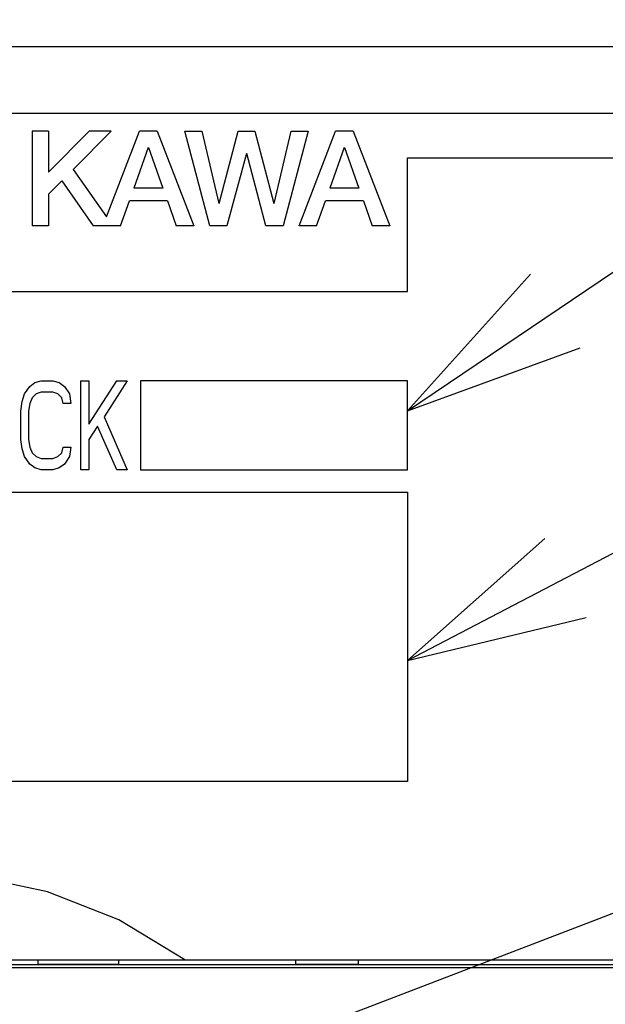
# Model space of a CAD drawing. Extents: x 61 to 816, y 33 to 560.
# Tile 12 of 22: x 451 to 464, y 419 to 441. Entities that reach past the tile are written whole.
import ezdxf

# ---------------------------------------------------------------- set-up
doc = ezdxf.new("R2010")
doc.units = 0
doc.header["$LTSCALE"] = 46.2
for name, color, linetype in [('ALL_CURVE', 7, 'CONTINUOUS'), ('ALL_FEATURES', 7, 'CONTINUOUS'), ('ALL_NOTE', 7, 'CONTINUOUS')]:
    doc.layers.add(name, color=color, linetype=linetype)

msp = doc.modelspace()

# ---------------------------------------------------------------- linework, layer by layer
at = {"layer": 'ALL_CURVE', "color": 4, "linetype": 'CONTINUOUS'}
for p, q in [((478.5, 438.5), (441.5, 438.5)), ((459.5, 434.5), (459.5, 437.5)), ((459.5, 437.5), (478.5, 437.5)), ((441.5, 434.5), (459.5, 434.5)), ((450.901, 432.202), (451.016, 432.372)), ((451.016, 432.372), (451.131, 432.457)), ((451.131, 432.457), (451.275, 432.5)), ((451.275, 432.5), (451.534, 432.5)), ((451.534, 432.5), (451.678, 432.457)), ((451.678, 432.457), (451.793, 432.372)), ((451.793, 432.372), (451.907, 432.202)), ((452.166, 430.5), (452.166, 432.5)), ((452.166, 432.5), (452.339, 432.5)), ((452.339, 431.521), (452.971, 432.5)), ((452.339, 432.5), (452.339, 431.521)), ((453.201, 432.5), (452.684, 431.691)), ((452.971, 432.5), (453.201, 432.5)), ((453.5, 432.5), (453.5, 430.5)), ((459.5, 432.5), (453.5, 432.5)), ((459.5, 430.5), (459.5, 432.5)), ((450.844, 432.032), (450.901, 432.202)), ((451.074, 432.117), (451.016, 431.989)), ((451.16, 432.202), (451.074, 432.117)), ((451.275, 432.245), (451.16, 432.202)), ((451.534, 432.245), (451.275, 432.245)), ((451.649, 432.202), (451.534, 432.245)), ((451.735, 432.117), (451.649, 432.202)), ((451.764, 431.989), (451.735, 432.117)), ((451.907, 432.202), (451.936, 431.989)), ((450.815, 431.819), (450.844, 432.032)), ((451.016, 431.989), (450.988, 431.819)), ((451.936, 431.989), (451.764, 431.989)), ((450.815, 431.181), (450.815, 431.819)), ((450.988, 431.819), (450.988, 431.181)), ((452.684, 431.691), (453.201, 430.5)), ((452.54, 431.479), (452.339, 431.181)), ((452.971, 430.5), (452.54, 431.479)), ((450.844, 430.968), (450.815, 431.181)), ((450.988, 431.181), (451.016, 431.011)), ((452.339, 431.181), (452.339, 430.5)), ((450.901, 430.798), (450.844, 430.968)), ((451.016, 431.011), (451.074, 430.883)), ((451.735, 430.883), (451.764, 431.011)), ((451.764, 431.011), (451.936, 431.011)), ((451.936, 431.011), (451.907, 430.798)), ((451.016, 430.628), (450.901, 430.798)), ((451.074, 430.883), (451.16, 430.798)), ((451.16, 430.798), (451.275, 430.755)), ((451.275, 430.755), (451.534, 430.755)), ((451.534, 430.755), (451.649, 430.798)), ((451.649, 430.798), (451.735, 430.883)), ((451.907, 430.798), (451.793, 430.628)), ((451.131, 430.543), (451.016, 430.628)), ((451.275, 430.5), (451.131, 430.543)), ((451.678, 430.543), (451.534, 430.5)), ((451.793, 430.628), (451.678, 430.543)), ((451.534, 430.5), (451.275, 430.5)), ((452.339, 430.5), (452.166, 430.5)), ((453.201, 430.5), (452.971, 430.5)), ((453.5, 430.5), (459.5, 430.5)), ((441.5, 430), (459.5, 430)), ((459.5, 430), (459.5, 423.5)), ((459.5, 423.5), (441.5, 423.5))]:
    msp.add_line(p, q, dxfattribs=at)
at = {"layer": 'ALL_FEATURES', "color": 7, "linetype": 'CONTINUOUS'}
for p, q in [((411, 440), (479, 440)), ((451.067, 438.1), (451.067, 435.975)), ((451.439, 438.1), (451.067, 438.1)), ((452.352, 438.1), (451.439, 437.181)), ((451.439, 438.1), (451.439, 437.181)), ((452.845, 438.1), (451.993, 437.243)), ((452.845, 438.1), (452.352, 438.1)), ((452.741, 436.181), (453.482, 438.1)), ((453.879, 438.1), (453.482, 438.1)), ((453.879, 438.1), (454.7, 435.975)), ((455.059, 435.975), (454.496, 438.1)), ((454.496, 438.1), (454.877, 438.1)), ((454.877, 438.1), (455.263, 436.475)), ((455.27, 436.475), (455.693, 438.1)), ((455.693, 438.1), (456.072, 438.1)), ((456.072, 438.1), (456.495, 436.475)), ((456.502, 436.476), (456.888, 438.1)), ((457.27, 438.1), (456.703, 435.975)), ((456.888, 438.1), (457.27, 438.1)), ((457.062, 435.975), (457.883, 438.1)), ((458.279, 438.1), (457.883, 438.1)), ((458.279, 438.1), (459.1, 435.975)), ((453.677, 437.733), (453.354, 436.821)), ((453.684, 437.733), (454.006, 436.821)), ((455.88, 437.6), (455.443, 435.975)), ((456.317, 435.975), (455.886, 437.6)), ((458.077, 437.733), (457.754, 436.821)), ((458.085, 437.733), (458.406, 436.821)), ((451.993, 437.243), (452.741, 436.181)), ((451.74, 436.988), (451.439, 436.685)), ((451.74, 436.988), (452.439, 435.975)), ((454.006, 436.821), (453.354, 436.821)), ((458.406, 436.821), (457.754, 436.821)), ((451.439, 436.685), (451.439, 435.975)), ((453.055, 435.975), (453.252, 436.534)), ((454.107, 436.534), (453.252, 436.534)), ((454.107, 436.534), (454.304, 435.975)), ((457.455, 435.975), (457.653, 436.534)), ((458.507, 436.534), (457.653, 436.534)), ((458.507, 436.534), (458.704, 435.975)), ((451.439, 435.975), (451.067, 435.975)), ((453.055, 435.975), (452.439, 435.975)), ((454.7, 435.975), (454.304, 435.975)), ((455.443, 435.975), (455.059, 435.975)), ((456.703, 435.975), (456.317, 435.975)), ((457.455, 435.975), (457.062, 435.975)), ((459.1, 435.975), (458.704, 435.975)), ((440, 419.5), (480, 419.5)), ((451.2, 419.5), (451.2, 419.4)), ((453.007, 419.5), (453.009, 419.388)), ((456.991, 419.388), (456.993, 419.5)), ((458.4, 419.4), (458.4, 419.5)), ((475, 419.318), (439.395, 419.318)), ((468.977, 419.388), (442.035, 419.388)), ((451.2, 419.4), (453.007, 419.4)), ((456.993, 419.4), (458.4, 419.4))]:
    msp.add_line(p, q, dxfattribs=at)
msp.add_lwpolyline([(454.5, 419.5), (453.019, 420.399), (451.411, 421.027), (449.724, 421.387), (448.002, 421.5), (446.279, 421.387), (444.591, 421.027), (442.981, 420.399), (441.5, 419.5)], dxfattribs=at)
at = {"layer": 'ALL_NOTE', "color": 2, "linetype": 'CONTINUOUS'}
for p, q in [((459.5, 431.825), (494, 455.127)), ((459.5, 426.219), (494, 444.265)), ((444.675, 413.099), (494, 432.006))]:
    msp.add_line(p, q, dxfattribs=at)
for points in [[(462.255, 434.892), (459.5, 431.825), (463.374, 433.235)], [(462.581, 428.959), (459.5, 426.219), (463.508, 427.187)]]:
    msp.add_lwpolyline(points, dxfattribs=at)

doc.saveas('drawing.dxf')
